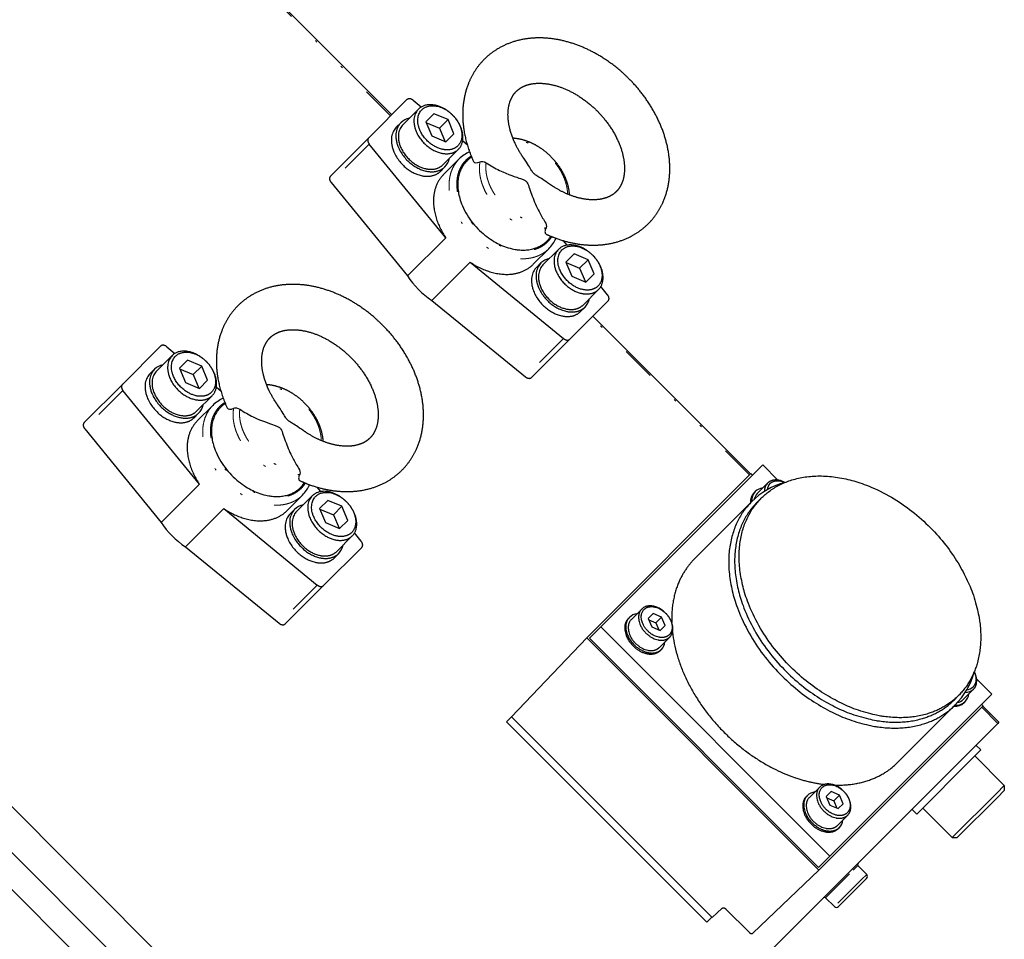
# Model space of a CAD drawing. Header units: millimetres. Extents: x 0 to 2382, y 0 to 1682.
# Tile 13 of 20: x 1684 to 1771, y 1391 to 1473. Entities that reach past the tile are written whole.
import ezdxf

# ---------------------------------------------------------------- set-up
doc = ezdxf.new("R2010")
doc.units = ezdxf.units.MM
doc.linetypes.add('DASHEDBIDOT', pattern=[12.4, 3, -3, 0.2, -3, 0.2, -3])
doc.layers.add('Layer0000', color=7, linetype='Continuous', lineweight=25)

msp = doc.modelspace()

# ---------------------------------------------------------------- linework, layer by layer
at = {"layer": 'Layer0000', "color": 251, "linetype": 'DASHEDBIDOT', "lineweight": 18}
for p, q in [((1717.1945627, 1464.0334618), (1703.6258907, 1477.6021338)), ((1715.3119118, 1461.5437575), (1711.9369118, 1458.1687575)), ((1748.8807247, 1432.3472998), (1734.9584993, 1446.2695252)), ((1732.4687951, 1444.3868743), (1729.0937951, 1441.0118743)), ((1693.5619118, 1439.7937575), (1690.1869118, 1436.4187575)), ((1710.7187951, 1422.6368743), (1707.3437951, 1419.2618743)), ((1770.8010349, 1410.4269896), (1769.3868213, 1411.8412031)), ((1755.5993414, 1395.0168663), (1758.0420548, 1397.4595797)), ((1758.4611582, 1397.878683), (1758.0420548, 1397.4595797)), ((1758.8151474, 1396.6671647), (1756.3957582, 1394.2477755)), ((1758.8151474, 1396.6671647), (1759.2302489, 1397.0822663))]:
    msp.add_line(p, q, dxfattribs=at)
at = {"layer": 'Layer0000', "color": 7, "linetype": 'Continuous', "lineweight": 25}
for p, q in [((1703.7294441, 1477.7056872), (1717.2981161, 1464.1370151)), ((1718.6332556, 1465.4721546), (1715.2558698, 1462.0947689)), ((1719.1842669, 1465.4161127), (1719.9031867, 1464.8291762)), ((1718.2715797, 1463.2564448), (1719.6465797, 1464.6314448)), ((1721.0163071, 1464.2334052), (1720.2946193, 1463.5117174)), ((1722.2610345, 1463.7103656), (1721.0163071, 1464.2334052)), ((1717.694803, 1463.0332215), (1718.094803, 1463.4332215)), ((1720.2946193, 1463.5117174), (1720.8176588, 1462.26699)), ((1720.3151384, 1463.4628861), (1721.5110345, 1462.9603656)), ((1721.5110345, 1462.9603656), (1722.2610345, 1463.7103656)), ((1722.784074, 1462.4656383), (1722.2610345, 1463.7103656)), ((1721.5110345, 1462.9603656), (1722.013555, 1461.7644695)), ((1722.0623862, 1461.7439504), (1722.784074, 1462.4656383)), ((1715.2558698, 1462.0947689), (1711.8808698, 1458.7197689)), ((1722.0543236, 1453.2851912), (1715.3119118, 1461.5437575)), ((1720.8176588, 1462.26699), (1722.0623862, 1461.7439504)), ((1723.5554914, 1461.8473824), (1723.9484131, 1461.5265955)), ((1721.8071136, 1459.7209109), (1723.1821136, 1461.0959109)), ((1721.866733, 1458.8612914), (1723.241733, 1460.2362914)), ((1724.2923142, 1460.3715144), (1724.3435912, 1460.4059974)), ((1721.5838903, 1459.1441342), (1721.9838903, 1459.5441342)), ((1711.9369118, 1458.1687575), (1718.6793236, 1449.9101912)), ((1722.0543236, 1453.2851912), (1718.6793236, 1449.9101912)), ((1731.2965519, 1453.3672767), (1731.3310351, 1453.418554)), ((1732.77242, 1452.6304539), (1732.4516309, 1453.0233782)), ((1729.786329, 1450.9416955), (1731.161329, 1452.3166955)), ((1730.6459484, 1450.8820761), (1732.0209484, 1452.2570761)), ((1720.8352287, 1447.7542861), (1724.2102287, 1451.1292861)), ((1724.2102287, 1451.1292861), (1732.4687951, 1444.3868743)), ((1730.0691717, 1450.6588528), (1730.4691717, 1451.0588528)), ((1733.3906758, 1451.8590365), (1732.6689879, 1451.1373487)), ((1732.6689879, 1451.1373487), (1733.1920275, 1449.8926213)), ((1732.689507, 1451.0885174), (1733.8854032, 1450.585997)), ((1734.6354032, 1451.335997), (1733.3906758, 1451.8590365)), ((1733.8854032, 1450.585997), (1734.6354032, 1451.335997)), ((1735.1584427, 1450.0912696), (1734.6354032, 1451.335997)), ((1733.8854032, 1450.585997), (1734.3879236, 1449.3901008)), ((1733.1920275, 1449.8926213), (1734.4367549, 1449.3695817)), ((1734.4367549, 1449.3695817), (1735.1584427, 1450.0912696)), ((1734.1814823, 1447.3465422), (1735.5564823, 1448.7215422)), ((1736.3411502, 1448.2592294), (1735.7542137, 1448.9781492)), ((1720.8352287, 1447.7542861), (1729.0937951, 1441.0118743)), ((1733.0198064, 1444.3308323), (1736.3971922, 1447.7082181)), ((1733.958259, 1446.7697655), (1734.358259, 1447.1697655)), ((1735.0620527, 1446.3730786), (1748.9842781, 1432.4508532)), ((1733.0198064, 1444.3308323), (1729.6448064, 1440.9558323)), ((1696.8832556, 1443.7221546), (1693.5058698, 1440.3447689)), ((1697.4342669, 1443.6661127), (1698.1531867, 1443.0791762)), ((1696.5215797, 1441.5064448), (1697.8965797, 1442.8814448)), ((1699.2663071, 1442.4834052), (1698.5446193, 1441.7617174)), ((1700.5110345, 1441.9603656), (1699.2663071, 1442.4834052)), ((1695.944803, 1441.2832215), (1696.344803, 1441.6832215)), ((1698.5446193, 1441.7617174), (1699.0676588, 1440.51699)), ((1698.5651384, 1441.7128861), (1699.7610345, 1441.2103656)), ((1699.7610345, 1441.2103656), (1700.5110345, 1441.9603656)), ((1701.034074, 1440.7156383), (1700.5110345, 1441.9603656)), ((1699.7610345, 1441.2103656), (1700.263555, 1440.0144695)), ((1700.3123862, 1439.9939504), (1701.034074, 1440.7156383)), ((1693.5058698, 1440.3447689), (1690.1308698, 1436.9697689)), ((1700.3043236, 1431.5351912), (1693.5619118, 1439.7937575)), ((1699.0676588, 1440.51699), (1700.3123862, 1439.9939504)), ((1701.8054914, 1440.0973824), (1702.1984131, 1439.7765955)), ((1700.0571136, 1437.9709109), (1701.4321136, 1439.3459109)), ((1700.116733, 1437.1112914), (1701.491733, 1438.4862914)), ((1702.5423142, 1438.6215144), (1702.5935912, 1438.6559974)), ((1699.8338903, 1437.3941342), (1700.2338903, 1437.7941342)), ((1690.1869118, 1436.4187575), (1696.9293236, 1428.1601912)), ((1750.047146, 1433.2308784), (1735.747146, 1418.9308784)), ((1751.3824239, 1431.8956006), (1750.047146, 1433.2308784)), ((1749.0057247, 1432.4722998), (1734.5057247, 1417.9722998)), ((1749.0057247, 1432.4722998), (1749.147146, 1432.3308784)), ((1700.3043236, 1431.5351912), (1696.9293236, 1428.1601912)), ((1709.5465519, 1431.6172767), (1709.5810351, 1431.668554)), ((1711.02242, 1430.8804539), (1710.7016309, 1431.2733782)), ((1749.564862, 1430.7156624), (1750.477362, 1431.6281624)), ((1656.4166749, 1430.392918), (1723.5918191, 1363.2177737)), ((1708.036329, 1429.1916955), (1709.411329, 1430.5666955)), ((1708.8959484, 1429.1320761), (1710.2709484, 1430.5070761)), ((1749.2930853, 1430.7974391), (1749.3880853, 1430.8924391)), ((1749.5266317, 1429.9073928), (1749.9236317, 1430.3043928)), ((1699.0852287, 1426.0042861), (1702.4602287, 1429.3792861)), ((1702.4602287, 1429.3792861), (1710.7187951, 1422.6368743)), ((1708.3191717, 1428.9088528), (1708.7191717, 1429.3088528)), ((1711.6406758, 1430.1090365), (1710.9189879, 1429.3873487)), ((1710.9189879, 1429.3873487), (1711.4420275, 1428.1426213)), ((1710.939507, 1429.3385174), (1712.1354032, 1428.835997)), ((1712.8854032, 1429.585997), (1711.6406758, 1430.1090365)), ((1712.1354032, 1428.835997), (1712.8854032, 1429.585997)), ((1713.4084427, 1428.3412696), (1712.8854032, 1429.585997)), ((1744.0285169, 1424.9495076), (1749.0655169, 1429.9865076)), ((1712.1354032, 1428.835997), (1712.6379236, 1427.6401008)), ((1654.3900227, 1428.3662658), (1721.5651669, 1361.1911215)), ((1711.4420275, 1428.1426213), (1712.6867549, 1427.6195817)), ((1712.6867549, 1427.6195817), (1713.4084427, 1428.3412696)), ((1652.7650227, 1426.7412658), (1719.9401669, 1359.5661215)), ((1712.4314823, 1425.5965422), (1713.8064823, 1426.9715422)), ((1714.5911502, 1426.5092294), (1714.0042137, 1427.2281492)), ((1699.0852287, 1426.0042861), (1707.3437951, 1419.2618743)), ((1711.2698064, 1422.5808323), (1714.6471922, 1425.9582181)), ((1712.208259, 1425.0197655), (1712.608259, 1425.4197655)), ((1711.2698064, 1422.5808323), (1707.8948064, 1419.2058323)), ((1738.1805853, 1419.6849391), (1738.2755853, 1419.7799391)), ((1738.452362, 1419.6031624), (1739.364862, 1420.5156624)), ((1740.3759752, 1420.112562), (1739.9429625, 1419.6795493)), ((1741.1228116, 1419.7987383), (1740.3759752, 1420.112562)), ((1740.6228116, 1419.2987383), (1741.1228116, 1419.7987383)), ((1741.4366353, 1419.0519018), (1741.1228116, 1419.7987383)), ((1735.747146, 1418.9308784), (1734.747146, 1417.9308784)), ((1755.9704, 1398.7076245), (1735.747146, 1418.9308784)), ((1739.9429625, 1419.6795493), (1740.2567862, 1418.9327129)), ((1739.9915112, 1419.5640133), (1740.6228116, 1419.2987383)), ((1740.2567862, 1418.9327129), (1741.0036226, 1418.6188891)), ((1740.6228116, 1419.2987383), (1740.8880866, 1418.6674378)), ((1741.0036226, 1418.6188891), (1741.4366353, 1419.0519018)), ((1740.9272358, 1417.1282887), (1741.8397358, 1418.0407887)), ((1734.5057247, 1417.9722998), (1727.8725459, 1410.9972312)), ((1755.0118213, 1397.4662031), (1734.5057247, 1417.9722998)), ((1734.747146, 1417.9308784), (1754.9704, 1397.7076245)), ((1741.0090125, 1416.856512), (1741.1040125, 1416.951512)), ((1770.2704, 1413.0076245), (1768.9351221, 1414.3429024)), ((1755.9704, 1398.7076245), (1770.2704, 1413.0076245)), ((1766.9469143, 1412.4871101), (1767.3439143, 1412.8841101)), ((1767.755184, 1412.5253405), (1768.667684, 1413.4378405)), ((1769.5118213, 1411.9662031), (1755.0118213, 1397.4662031)), ((1761.9890291, 1406.9889953), (1767.0260291, 1412.0259953)), ((1767.8369607, 1412.2535638), (1767.9319607, 1412.3485638)), ((1769.3704, 1412.1076245), (1769.5118213, 1411.9662031)), ((1769.4903747, 1411.9447565), (1770.9045883, 1410.530543)), ((1727.8695389, 1411.0002382), (1727.4236625, 1410.5543619)), ((1727.4236625, 1410.5543619), (1745.1101709, 1392.8678536)), ((1727.8725459, 1410.9972312), (1745.5926194, 1393.2771577)), ((1770.8010349, 1410.4269896), (1741.8010349, 1381.4269896)), ((1770.9045883, 1410.530543), (1770.8010349, 1410.4269896)), ((1768.879462, 1408.5054167), (1769.3037261, 1408.0811526)), ((1769.3037261, 1408.0811526), (1768.475299, 1407.2527255)), ((1768.475299, 1407.2527255), (1763.6468718, 1402.4242984)), ((1768.773396, 1407.5508225), (1771.3808523, 1404.9433663)), ((1754.1678102, 1403.8877142), (1755.0803102, 1404.8002142)), ((1756.0914234, 1404.3971138), (1755.6584107, 1403.9641011)), ((1756.8382598, 1404.08329), (1756.0914234, 1404.3971138)), ((1770.7077552, 1404.2702692), (1766.7846582, 1400.3471722)), ((1771.3808523, 1404.9433663), (1770.7077552, 1404.2702692)), ((1770.7724761, 1403.8930484), (1771.3808523, 1404.5014245)), ((1771.3808523, 1404.9433663), (1771.3808523, 1404.5014245)), ((1753.8960336, 1403.9694909), (1753.9910336, 1404.0644909)), ((1755.6584107, 1403.9641011), (1755.9722344, 1403.2172646)), ((1755.7069594, 1403.8485651), (1756.3382598, 1403.58329)), ((1755.9722344, 1403.2172646), (1756.7190709, 1402.9034409)), ((1756.3382598, 1403.58329), (1756.8382598, 1404.08329)), ((1756.3382598, 1403.58329), (1756.6035349, 1402.9519896)), ((1756.7190709, 1402.9034409), (1757.1520836, 1403.3364536)), ((1757.1520836, 1403.3364536), (1756.8382598, 1404.08329)), ((1767.2265999, 1400.3471722), (1770.7724761, 1403.8930484)), ((1763.2226078, 1402.8485624), (1763.6468718, 1402.4242984)), ((1764.1772019, 1402.9546285), (1766.7846582, 1400.3471722)), ((1756.642684, 1401.4128405), (1757.555184, 1402.3253405)), ((1756.7244607, 1401.1410638), (1756.8194607, 1401.2360638)), ((1766.7846582, 1400.3471722), (1767.2265999, 1400.3471722)), ((1754.9704, 1397.7076245), (1755.9704, 1398.7076245)), ((1749.1676893, 1391.908527), (1755.0118213, 1397.4662031)), ((1758.4611582, 1397.878683), (1759.2302489, 1397.0822663)), ((1756.7461995, 1394.2508338), (1758.8638579, 1396.3684922)), ((1758.8638579, 1396.3684922), (1759.2271907, 1396.731825)), ((1755.5993414, 1395.0168663), (1756.3957582, 1394.2477755)), ((1745.5926194, 1393.2771577), (1746.4761431, 1394.1173746)), ((1746.7735675, 1394.0612994), (1748.8702649, 1391.9646021)), ((1745.1101709, 1392.8678536), (1745.5560472, 1393.3137299))]:
    msp.add_line(p, q, dxfattribs=at)
for centre, radius, start, end in [((1719.1341573, 1462.3734346), 1.4843873, 101.256534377, 134.442312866), ((1725.4475052, 1458.0219145), 3.1255234, 114.26604887, 134.888462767), ((1720.9231658, 1460.5839838), 1.4854036, 315.569368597, 348.73178416), ((1725.697984, 1458.2787737), 2.521006, 123.888807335, 134.979642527), ((1729.2037603, 1454.7729884), 2.5210716, 315.02050213, 326.111048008), ((1728.9469519, 1454.5224678), 3.1255235, 315.111537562, 335.733971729), ((1731.508526, 1449.9990659), 1.4843873, 101.256534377, 134.442312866), ((1725.1910677, 1454.2660302), 7.8342929, 213.779374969, 236.220625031), ((1733.2975344, 1448.2096152), 1.4854036, 315.569368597, 348.73178416), ((1697.3841573, 1440.6234346), 1.4843873, 101.256534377, 134.442312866), ((1703.6975052, 1436.2719145), 3.1255234, 114.26604887, 134.888462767), ((1699.1731658, 1438.8339838), 1.4854036, 315.569368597, 348.73178416), ((1703.947984, 1436.5287737), 2.521006, 123.888807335, 134.979642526), ((1707.4537603, 1433.0229884), 2.5210716, 315.02050213, 326.111048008), ((1707.1969519, 1432.7724678), 3.1255235, 315.111537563, 335.733971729), ((1753.797899, 1425.1908643), 6.7374799, 105.343520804, 134.619591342), ((1750.1601155, 1430.0965632), 1.1088052, 95.752156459, 134.128676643), ((1751.2143608, 1430.9289515), 1.0159051, 136.507149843, 182.303973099), ((1751.3243445, 1430.9784658), 0.8834525, 136.022056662, 176.434243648), ((1750.150318, 1429.9902537), 1.1774532, 136.722303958, 184.517494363), ((1750.2453202, 1430.0852526), 1.1774556, 136.722335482, 184.517805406), ((1750.2437461, 1430.0512942), 0.9498782, 135.61914227, 169.957442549), ((1709.758526, 1428.2490659), 1.4843873, 101.256534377, 134.442312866), ((1703.4410677, 1432.5160302), 7.8342929, 213.779374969, 236.220625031), ((1711.5475344, 1426.4596152), 1.4854036, 315.569368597, 348.73178416), ((1739.0476155, 1418.9840632), 1.1088052, 95.752156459, 134.128676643), ((1740.3070102, 1417.724066), 1.1099785, 315.892397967, 354.226768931), ((1762.2275466, 1416.7600155), 6.7406514, 315.387449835, 344.649438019), ((1768.0175185, 1414.2858874), 0.8845441, 273.591779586, 313.951920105), ((1767.9677748, 1414.1766975), 1.0177341, 267.739510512, 313.449366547), ((1767.1349584, 1413.1211178), 1.1099785, 315.892397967, 354.226768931), ((1767.0289003, 1413.1132839), 1.1798645, 265.534379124, 313.225822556), ((1767.1238991, 1413.2082861), 1.1798669, 265.534069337, 313.225789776), ((1767.090471, 1413.204895), 0.9505986, 280.055971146, 314.367444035), ((1754.7630637, 1403.268615), 1.1088052, 95.752156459, 134.128676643), ((1756.0224584, 1402.0086178), 1.1099785, 315.892397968, 354.226768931), ((1758.5690592, 1397.9828818), 0.15, 135.002621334, 224), ((1759.050414, 1396.9086017), 0.25, 314.999999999, 43.999997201), ((1755.4951427, 1394.9089653), 0.15, 45.999999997, 134.999062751), ((1756.5694228, 1394.4276105), 0.25, 226.000006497, 315.001659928)]:
    msp.add_arc(centre, radius, start, end, dxfattribs=at)
at = {"layer": 'Layer0000', "color": 251, "linetype": 'DASHEDBIDOT', "lineweight": 18}
for centre in [(1725.6684897, 1458.3074038), (1703.9184897, 1436.5574038)]:
    msp.add_arc(centre, 2.5799061, 121.879723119, 134.96653636, dxfattribs=at)
at = {"layer": 'Layer0000', "color": 7, "linetype": 'Continuous', "lineweight": 25}
for points, degree, knots in [([(1738.1824082, 1467.3736933), (1737.5225362, 1468.0255351), (1736.2123553, 1469.0076928), (1735.0737673, 1469.6809073), (1733.9131273, 1470.2197681), (1732.6752817, 1470.6264493), (1731.5330693, 1470.8510356), (1730.4277727, 1470.9402394), (1729.3026453, 1470.877026), (1728.0063866, 1470.6141777), (1726.8462233, 1470.0923131), (1726.0029301, 1469.5373093), (1725.1557921, 1468.7565339), (1724.4911091, 1467.8157118), (1724.0426102, 1466.9027577), (1723.6254252, 1465.5597202), (1723.5370503, 1464.0710579), (1723.6474358, 1462.6800008), (1724.0934082, 1460.9362346), (1724.5097101, 1460.0239179)], 2, [0, 0, 0, 0.02947083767, 0.05245352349, 0.07247497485, 0.09480963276, 0.11665785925, 0.13534104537, 0.15615747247, 0.17644034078, 0.2052981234, 0.22465439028, 0.24388403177, 0.26880188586, 0.28793237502, 0.30746587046, 0.34071425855, 0.36179621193, 0.39040754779, 0.42360706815, 0.42360706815, 0.42360706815]), ([(1728.2821136, 1466.1959109), (1728.5239271, 1466.4397631), (1729.0924147, 1466.7275477), (1729.678816, 1466.8863912), (1730.4325691, 1466.9396122), (1731.3383444, 1466.83307), (1732.3224715, 1466.5465374), (1733.2227546, 1466.1312506), (1734.1158284, 1465.5963816), (1734.9974792, 1464.8972341), (1735.3710547, 1464.5282951)], 2, [0, 0, 0, 0.1446551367, 0.243708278, 0.3479002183, 0.4618675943, 0.5768812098, 0.6925606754, 0.7830986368, 0.8999027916, 1, 1, 1]), ([(1730.9494759, 1453.5844344), (1731.5265376, 1453.3212036), (1732.7277803, 1452.9265377), (1733.8699927, 1452.7019513), (1734.9752893, 1452.6127476), (1736.1004167, 1452.6759609), (1737.3966753, 1452.9388092), (1738.5568387, 1453.4606738), (1739.4001319, 1454.0156777), (1740.2472699, 1454.7964531), (1740.9119529, 1455.7372752), (1741.3604518, 1456.6502292), (1741.7776368, 1457.9932668), (1741.8660117, 1459.481929), (1741.7556262, 1460.8729862), (1741.3873808, 1462.3145674), (1740.8914082, 1463.5822926), (1740.2389965, 1464.804293), (1739.433834, 1465.9859403), (1738.5830058, 1466.9778607), (1738.1824082, 1467.3736933)], 2, [0.57378219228, 0.57378219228, 0.57378219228, 0.59480963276, 0.61665785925, 0.63534104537, 0.65615747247, 0.67644034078, 0.7052981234, 0.72465439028, 0.74388403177, 0.76880188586, 0.78793237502, 0.80746587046, 0.84071425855, 0.86179621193, 0.89040754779, 0.9129508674, 0.93602185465, 0.95831749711, 0.98207831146, 1, 1, 1]), ([(1728.9500536, 1460.2984021), (1728.7952259, 1460.5173758), (1728.3328182, 1461.2614339), (1727.8787717, 1462.2998721), (1727.6493084, 1463.1615512), (1727.5412837, 1463.9639741), (1727.5896023, 1464.8743311), (1727.8305828, 1465.5849969), (1728.1183478, 1466.0325397), (1728.2821136, 1466.1959109)], 2, [0.57736716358, 0.57736716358, 0.57736716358, 0.60341810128, 0.66366163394, 0.7216155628, 0.7649341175, 0.82161033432, 0.89384644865, 0.95175482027, 1, 1, 1]), ([(1735.3710547, 1464.5282951), (1735.7093205, 1464.1939893), (1736.4194655, 1463.3385743), (1737.0702447, 1462.2915521), (1737.5242903, 1461.2531148), (1737.7537535, 1460.3914357), (1737.8617783, 1459.5890129), (1737.8134597, 1458.6786559), (1737.5724792, 1457.96799), (1737.2847142, 1457.5204472), (1737.1209484, 1457.3570761)], 2, [0, 0, 0, 0.0897659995, 0.2112152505, 0.3310371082, 0.44630504, 0.5324638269, 0.6451904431, 0.7888650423, 0.9040423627, 1, 1, 1]), ([(1732.9913848, 1457.0619163), (1732.9718812, 1457.4177581), (1732.785918, 1458.2113993), (1732.5024525, 1458.8557695), (1732.2073583, 1459.3921208), (1731.8435759, 1459.8921415), (1731.4446573, 1460.3577461), (1730.940502, 1460.8226249), (1730.3539876, 1461.262022), (1729.7808073, 1461.5774148), (1729.1364374, 1461.8608802), (1728.3427979, 1462.0468432), (1727.9869575, 1462.0663471)], 2, [0.09866948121, 0.09866948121, 0.09866948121, 0.18054733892, 0.27743390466, 0.32775461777, 0.40303889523, 0.45197128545, 0.52528745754, 0.58838567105, 0.67224538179, 0.72256604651, 0.81945256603, 0.90133009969, 0.90133009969, 0.90133009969]), ([(1725.6275107, 1459.8979546), (1726.0038415, 1459.644485), (1726.405898, 1459.4215295), (1727.5864933, 1458.8567767), (1728.2826151, 1458.6338038), (1728.7759447, 1458.4615664), (1728.9922977, 1458.3820483), (1729.121395, 1458.3048835), (1729.2117746, 1458.2099035), (1729.2359139, 1458.1767296), (1729.3290831, 1458.0225613), (1729.3854086, 1457.857217), (1729.5395095, 1457.4078051), (1729.6186851, 1457.1771121), (1729.8784901, 1456.4823875), (1730.206741, 1455.7163448), (1730.6318363, 1454.9862857), (1730.8229921, 1454.7024731)], 3, [0, 0, 0, 0, 0.2711207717, 0.2711207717, 0.7851986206, 0.7851986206, 0.9301925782, 1.1072131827, 1.1072131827, 1.1907927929, 1.1907927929, 1.4704924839, 1.4704924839, 1.7212050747, 1.7212050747, 2.2188795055, 2.5613123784, 2.5613123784, 2.5613123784, 2.5613123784]), ([(1731.2227417, 1458.025577), (1730.7760088, 1458.3417751), (1730.4237425, 1458.5478563), (1730.1337867, 1458.7262739), (1729.9830244, 1458.8210926), (1729.8119156, 1458.9640104), (1729.7044378, 1459.1240302), (1729.567791, 1459.3433174), (1729.4844173, 1459.4840596), (1729.2669822, 1459.8315074), (1729.1256045, 1460.0505816), (1728.9506483, 1460.2975907)], 3, [0.4693306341, 0.4693306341, 0.4693306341, 0.4693306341, 0.9118882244, 0.9118882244, 1.0413431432, 1.2217756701, 1.4275318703, 1.4275318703, 1.6386518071, 1.6386518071, 1.8422346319, 1.8422346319, 1.8422346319, 1.8422346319]), ([(1737.1209484, 1457.3570761), (1736.9645606, 1457.2002164), (1736.5317361, 1456.9165467), (1736.0157821, 1456.7366999), (1735.4107265, 1456.6239578), (1734.5418019, 1456.6425202), (1733.5794688, 1456.8402497), (1732.8276031, 1457.1229272), (1732.1803444, 1457.4217141), (1731.5031333, 1457.8272919), (1731.2235345, 1458.0249431)], 2, [0, 0, 0, 0.04623424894, 0.10351874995, 0.14187881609, 0.19988967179, 0.25817763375, 0.31555239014, 0.34435491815, 0.38937346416, 0.42261163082, 0.42261163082, 0.42261163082]), ([(1730.9183076, 1454.1635425), (1730.8561491, 1454.0405151), (1730.7815349, 1453.7794278), (1730.8664952, 1453.6222789), (1730.9489487, 1453.584678)], 3, [0, 0, 0, 0, 0.12870227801, 0.29866020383, 0.29866020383, 0.29866020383, 0.29866020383]), ([(1716.4324082, 1445.6236933), (1715.7725362, 1446.2755351), (1714.4623553, 1447.2576928), (1713.3237673, 1447.9309073), (1712.1631273, 1448.4697681), (1710.9252817, 1448.8764493), (1709.7830693, 1449.1010356), (1708.6777727, 1449.1902394), (1707.5526453, 1449.127026), (1706.2563866, 1448.8641777), (1705.0962233, 1448.3423131), (1704.2529301, 1447.7873093), (1703.4057921, 1447.0065339), (1702.7411091, 1446.0657118), (1702.2926102, 1445.1527577), (1701.8754252, 1443.8097202), (1701.7870503, 1442.3210579), (1701.8974358, 1440.9300008), (1702.3434082, 1439.1862346), (1702.7597101, 1438.2739179)], 2, [0, 0, 0, 0.02947083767, 0.05245352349, 0.07247497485, 0.09480963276, 0.11665785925, 0.13534104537, 0.15615747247, 0.17644034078, 0.2052981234, 0.22465439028, 0.24388403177, 0.26880188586, 0.28793237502, 0.30746587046, 0.34071425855, 0.36179621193, 0.39040754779, 0.42360706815, 0.42360706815, 0.42360706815]), ([(1706.5321136, 1444.4459109), (1706.7739271, 1444.6897631), (1707.3424147, 1444.9775477), (1707.928816, 1445.1363912), (1708.6825691, 1445.1896122), (1709.5883444, 1445.08307), (1710.5724715, 1444.7965374), (1711.4727546, 1444.3812506), (1712.3658284, 1443.8463816), (1713.2474792, 1443.1472341), (1713.6210547, 1442.7782951)], 2, [0, 0, 0, 0.1446551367, 0.243708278, 0.3479002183, 0.4618675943, 0.5768812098, 0.6925606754, 0.7830986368, 0.8999027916, 1, 1, 1]), ([(1709.1994759, 1431.8344344), (1709.7765376, 1431.5712036), (1710.9777803, 1431.1765377), (1712.1199927, 1430.9519513), (1713.2252893, 1430.8627476), (1714.3504167, 1430.9259609), (1715.6466753, 1431.1888092), (1716.8068387, 1431.7106738), (1717.6501319, 1432.2656777), (1718.4972699, 1433.0464531), (1719.1619529, 1433.9872752), (1719.6104518, 1434.9002292), (1720.0276368, 1436.2432668), (1720.1160117, 1437.731929), (1720.0056262, 1439.1229862), (1719.6373808, 1440.5645674), (1719.1414082, 1441.8322926), (1718.4889965, 1443.054293), (1717.683834, 1444.2359403), (1716.8330058, 1445.2278607), (1716.4324082, 1445.6236933)], 2, [0.57378219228, 0.57378219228, 0.57378219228, 0.59480963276, 0.61665785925, 0.63534104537, 0.65615747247, 0.67644034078, 0.7052981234, 0.72465439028, 0.74388403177, 0.76880188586, 0.78793237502, 0.80746587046, 0.84071425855, 0.86179621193, 0.89040754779, 0.9129508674, 0.93602185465, 0.95831749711, 0.98207831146, 1, 1, 1]), ([(1707.2000536, 1438.5484021), (1707.0452259, 1438.7673758), (1706.5828182, 1439.5114339), (1706.1287717, 1440.5498721), (1705.8993084, 1441.4115512), (1705.7912837, 1442.2139741), (1705.8396023, 1443.1243311), (1706.0805828, 1443.8349969), (1706.3683478, 1444.2825397), (1706.5321136, 1444.4459109)], 2, [0.57736716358, 0.57736716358, 0.57736716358, 0.60341810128, 0.66366163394, 0.7216155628, 0.7649341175, 0.82161033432, 0.89384644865, 0.95175482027, 1, 1, 1]), ([(1713.6210547, 1442.7782951), (1713.9593205, 1442.4439893), (1714.6694655, 1441.5885743), (1715.3202447, 1440.5415521), (1715.7742903, 1439.5031148), (1716.0037535, 1438.6414357), (1716.1117783, 1437.8390129), (1716.0634597, 1436.9286559), (1715.8224792, 1436.21799), (1715.5347142, 1435.7704472), (1715.3709484, 1435.6070761)], 2, [0, 0, 0, 0.0897659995, 0.2112152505, 0.3310371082, 0.44630504, 0.5324638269, 0.6451904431, 0.7888650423, 0.9040423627, 1, 1, 1]), ([(1711.2413848, 1435.3119163), (1711.2218812, 1435.6677581), (1711.035918, 1436.4613993), (1710.7524525, 1437.1057695), (1710.4573583, 1437.6421208), (1710.0935759, 1438.1421415), (1709.6946573, 1438.6077461), (1709.190502, 1439.0726249), (1708.6039876, 1439.512022), (1708.0308073, 1439.8274148), (1707.3864374, 1440.1108802), (1706.5927979, 1440.2968432), (1706.2369575, 1440.3163471)], 2, [0.09866948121, 0.09866948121, 0.09866948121, 0.18054733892, 0.27743390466, 0.32775461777, 0.40303889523, 0.45197128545, 0.52528745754, 0.58838567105, 0.6722453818, 0.72256604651, 0.81945256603, 0.90133009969, 0.90133009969, 0.90133009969]), ([(1703.8775107, 1438.1479546), (1704.2538415, 1437.894485), (1704.655898, 1437.6715295), (1705.8364933, 1437.1067767), (1706.5326151, 1436.8838038), (1707.0259447, 1436.7115664), (1707.2422977, 1436.6320483), (1707.371395, 1436.5548835), (1707.4617746, 1436.4599035), (1707.4859139, 1436.4267296), (1707.5790831, 1436.2725613), (1707.6354086, 1436.107217), (1707.7895095, 1435.6578051), (1707.8686851, 1435.4271121), (1708.1284901, 1434.7323875), (1708.456741, 1433.9663448), (1708.8818363, 1433.2362857), (1709.0729921, 1432.9524731)], 3, [0, 0, 0, 0, 0.2711207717, 0.2711207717, 0.7851986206, 0.7851986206, 0.9301925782, 1.1072131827, 1.1072131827, 1.1907927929, 1.1907927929, 1.4704924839, 1.4704924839, 1.7212050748, 1.7212050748, 2.2188795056, 2.5613123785, 2.5613123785, 2.5613123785, 2.5613123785]), ([(1709.4727417, 1436.275577), (1709.0260088, 1436.5917751), (1708.6737425, 1436.7978563), (1708.3837867, 1436.9762739), (1708.2330244, 1437.0710926), (1708.0619156, 1437.2140104), (1707.9544378, 1437.3740302), (1707.817791, 1437.5933174), (1707.7344173, 1437.7340596), (1707.5169822, 1438.0815074), (1707.3756045, 1438.3005816), (1707.2006483, 1438.5475907)], 3, [0.4693306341, 0.4693306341, 0.4693306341, 0.4693306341, 0.9118882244, 0.9118882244, 1.0413431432, 1.2217756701, 1.4275318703, 1.4275318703, 1.6386518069, 1.6386518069, 1.8422346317, 1.8422346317, 1.8422346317, 1.8422346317]), ([(1715.3709484, 1435.6070761), (1715.2145606, 1435.4502164), (1714.7817361, 1435.1665467), (1714.2657821, 1434.9866999), (1713.6607265, 1434.8739578), (1712.7918019, 1434.8925202), (1711.8294688, 1435.0902497), (1711.0776031, 1435.3729272), (1710.4303444, 1435.6717141), (1709.7531333, 1436.0772919), (1709.4735345, 1436.2749431)], 2, [0, 0, 0, 0.04623424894, 0.10351874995, 0.14187881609, 0.19988967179, 0.25817763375, 0.31555239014, 0.34435491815, 0.38937346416, 0.42261163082, 0.42261163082, 0.42261163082]), ([(1709.1683076, 1432.4135425), (1709.1061491, 1432.2905151), (1709.0315349, 1432.0294278), (1709.1164952, 1431.8722789), (1709.1989487, 1431.834678)], 3, [0, 0, 0, 0, 0.12870227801, 0.29866020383, 0.29866020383, 0.29866020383, 0.29866020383])]:
    msp.add_open_spline(points, degree=degree, knots=knots, dxfattribs=at)
for points, weights in [([(1719.1842669, 1465.4161127), (1718.8500627, 1465.6889618), (1718.6332556, 1465.4721546)], [1, 0.755478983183, 1]), ([(1722.6643467, 1464.1136778), (1720.8965797, 1465.8814448), (1719.6465797, 1464.6314448)], [0.803847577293, 0.633974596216, 1]), ([(1719.9483564, 1464.5796681), (1721.0733564, 1465.7046681), (1722.6643467, 1464.1136778)], [1, 0.633974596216, 0.803847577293]), ([(1715.2558698, 1462.0947689), (1715.0390627, 1461.8779618), (1715.3119118, 1461.5437575)], [1, 0.755478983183, 1]), ([(1721.866733, 1458.8612914), (1719.7489813, 1456.7435397), (1722.0543236, 1453.2851912)], [1, 0.797566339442, 1]), ([(1711.8808698, 1458.7197689), (1711.6640627, 1458.5029618), (1711.9369118, 1458.1687575)], [1, 0.755478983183, 1]), ([(1735.0387153, 1451.7393091), (1733.2709484, 1453.5070761), (1732.0209484, 1452.2570761)], [0.803847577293, 0.633974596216, 1]), ([(1732.3227251, 1452.2052994), (1733.4477251, 1453.3302994), (1735.0387153, 1451.7393091)], [1, 0.633974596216, 0.803847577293]), ([(1724.2102287, 1451.1292861), (1727.6685772, 1448.8239438), (1729.786329, 1450.9416955)], [1, 0.797566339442, 1]), ([(1736.3971922, 1447.7082181), (1736.6139993, 1447.9250252), (1736.3411502, 1448.2592294)], [1, 0.755478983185, 1]), ([(1732.4687951, 1444.3868743), (1732.8029993, 1444.1140252), (1733.0198064, 1444.3308323)], [1, 0.755478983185, 1]), ([(1697.4342669, 1443.6661127), (1697.1000627, 1443.9389618), (1696.8832556, 1443.7221546)], [1, 0.755478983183, 1]), ([(1700.9143467, 1442.3636778), (1699.1465797, 1444.1314448), (1697.8965797, 1442.8814448)], [0.803847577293, 0.633974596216, 1]), ([(1698.1983564, 1442.8296681), (1699.3233564, 1443.9546681), (1700.9143467, 1442.3636778)], [1, 0.633974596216, 0.803847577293]), ([(1729.0937951, 1441.0118743), (1729.4279993, 1440.7390252), (1729.6448064, 1440.9558323)], [1, 0.755478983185, 1]), ([(1693.5058698, 1440.3447689), (1693.2890627, 1440.1279618), (1693.5619118, 1439.7937575)], [1, 0.755478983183, 1]), ([(1690.1308698, 1436.9697689), (1689.9140627, 1436.7529618), (1690.1869118, 1436.4187575)], [1, 0.755478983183, 1]), ([(1700.116733, 1437.1112914), (1697.9989813, 1434.9935397), (1700.3043236, 1431.5351912)], [1, 0.797566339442, 1]), ([(1752.0182738, 1431.6894968), (1751.0487111, 1432.1995115), (1750.477362, 1431.6281624)], [0.752261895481, 0.726220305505, 1]), ([(1750.6886057, 1431.5919187), (1751.1722965, 1432.0756095), (1752.001125, 1431.6841965)], [1, 0.738217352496, 0.750555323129]), ([(1713.2887153, 1429.9893091), (1711.5209484, 1431.7570761), (1710.2709484, 1430.5070761)], [0.803847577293, 0.633974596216, 1]), ([(1710.5727251, 1430.4552994), (1711.6977251, 1431.5802994), (1713.2887153, 1429.9893091)], [1, 0.633974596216, 0.803847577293]), ([(1702.4602287, 1429.3792861), (1705.9185772, 1427.0739438), (1708.036329, 1429.1916955)], [1, 0.797566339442, 1]), ([(1714.6471922, 1425.9582181), (1714.8639993, 1426.1750252), (1714.5911502, 1426.5092294)], [1, 0.755478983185, 1]), ([(1744.0285169, 1424.9495076), (1741.9053935, 1422.8263842), (1742.0151503, 1419.3242972)], [1, 0.83819686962, 0.781114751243]), ([(1710.7187951, 1422.6368743), (1711.0529993, 1422.3640252), (1711.2698064, 1422.5808323)], [1, 0.755478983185, 1]), ([(1741.4772989, 1420.1532256), (1740.239862, 1421.3906624), (1739.364862, 1420.5156624)], [0.803847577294, 0.633974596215, 1]), ([(1739.5761057, 1420.4794187), (1740.3636057, 1421.2669187), (1741.4772989, 1420.1532256)], [1, 0.633974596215, 0.803847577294]), ([(1707.3437951, 1419.2618743), (1707.6779993, 1418.9890252), (1707.8948064, 1419.2058323)], [1, 0.755478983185, 1]), ([(1756.3638187, 1404.9756288), (1759.8659057, 1404.8658719), (1761.9890291, 1406.9889953)], [0.833842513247, 0.75, 0.75]), ([(1757.1927471, 1404.4377773), (1755.9553102, 1405.6752142), (1755.0803102, 1404.8002142)], [0.803847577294, 0.633974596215, 1]), ([(1755.2915539, 1404.7639705), (1756.0790539, 1405.5514705), (1757.1927471, 1404.4377773)], [1, 0.633974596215, 0.803847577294]), ([(1746.4761431, 1394.1173746), (1746.5998496, 1394.2350174), (1746.7735675, 1394.0612994)], [1, 0.713250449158, 1]), ([(1748.8702649, 1391.9646021), (1749.0439828, 1391.7908841), (1749.1676893, 1391.908527)], [1, 0.713250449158, 1])]:
    msp.add_rational_spline(points, weights, degree=2, dxfattribs=at)
for points, weights, knots in [([(1719.6465797, 1464.6314448), (1717.4815162, 1462.4663813), (1721.2156984, 1460.8972626), (1722.4604258, 1460.374223), (1723.1821136, 1461.0959109)], [1, 0.5, 1, 0.75, 0.75], [0, 0, 0, 0.33333333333, 0.33333333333, 0.5, 0.5, 0.5]), ([(1723.1303369, 1461.3976876), (1722.4808179, 1460.7481685), (1721.3605632, 1461.2189041), (1717.9997992, 1462.6311109), (1719.9483564, 1464.5796681)], [0.75, 0.75, 1, 0.5, 1], [0.5, 0.5, 0.5, 0.66666666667, 0.66666666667, 1, 1, 1]), ([(1722.6643467, 1464.1136778), (1723.0906512, 1463.6873733), (1723.3091204, 1463.1674613), (1723.779856, 1462.0472066), (1723.1303369, 1461.3976876)], [0.803847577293, 0.866025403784, 1, 0.75, 0.75], [0.24401693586, 0.24401693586, 0.24401693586, 0.33333333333, 0.33333333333, 0.5, 0.5, 0.5]), ([(1723.1821136, 1461.0959109), (1723.9038014, 1461.8175987), (1723.3807619, 1463.0623261), (1723.1380184, 1463.6400061), (1722.6643467, 1464.1136778)], [0.75, 0.75, 1, 0.866025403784, 0.803847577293], [0.5, 0.5, 0.5, 0.66666666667, 0.66666666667, 0.75598306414, 0.75598306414, 0.75598306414]), ([(1718.094803, 1463.4332215), (1715.7132331, 1461.0516516), (1719.8208335, 1459.3256211), (1721.1900337, 1458.7502775), (1721.9838903, 1459.5441342)], [1, 0.5, 1, 0.75, 0.75], [0, 0, 0, 0.33333333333, 0.33333333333, 0.5, 0.5, 0.5]), ([(1718.2715797, 1463.2564448), (1716.1065162, 1461.0913813), (1719.8406984, 1459.5222626), (1721.0854258, 1458.999223), (1721.8071136, 1459.7209109)], [1, 0.5, 1, 0.75, 0.75], [0, 0, 0, 0.33333333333, 0.33333333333, 0.5, 0.5, 0.5]), ([(1717.694803, 1463.0332215), (1715.3132331, 1460.6516516), (1719.4208335, 1458.9256211), (1720.7900337, 1458.3502775), (1721.5838903, 1459.1441342)], [1, 0.5, 1, 0.75, 0.75], [0, 0, 0, 0.33333333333, 0.33333333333, 0.5, 0.5, 0.5]), ([(1723.9159971, 1460.0620274), (1719.5858701, 1455.7319004), (1727.0542344, 1452.593663), (1729.5436892, 1451.5475839), (1730.9870649, 1452.9909596)], [1, 0.5, 1, 0.75, 0.75], [0, 0, 0, 0.33333333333, 0.33333333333, 0.5, 0.5, 0.5]), ([(1732.0209484, 1452.2570761), (1729.8558849, 1450.0920126), (1733.590067, 1448.5228939), (1734.8347944, 1447.9998543), (1735.5564823, 1448.7215422)], [1, 0.5, 1, 0.75, 0.75], [0, 0, 0, 0.33333333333, 0.33333333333, 0.5, 0.5, 0.5]), ([(1735.5047056, 1449.0233189), (1734.8551865, 1448.3737998), (1733.7349319, 1448.8445354), (1730.3741679, 1450.2567422), (1732.3227251, 1452.2052994)], [0.75, 0.75, 1, 0.5, 1], [0.5, 0.5, 0.5, 0.66666666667, 0.66666666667, 1, 1, 1]), ([(1730.4691717, 1451.0588528), (1728.0876018, 1448.6772829), (1732.1952022, 1446.9512524), (1733.5644024, 1446.3759089), (1734.358259, 1447.1697655)], [1, 0.5, 1, 0.75, 0.75], [0, 0, 0, 0.33333333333, 0.33333333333, 0.5, 0.5, 0.5]), ([(1735.0387153, 1451.7393091), (1735.4650199, 1451.3130046), (1735.683489, 1450.7930926), (1736.1542246, 1449.6728379), (1735.5047056, 1449.0233189)], [0.803847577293, 0.866025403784, 1, 0.75, 0.75], [0.24401693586, 0.24401693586, 0.24401693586, 0.33333333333, 0.33333333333, 0.5, 0.5, 0.5]), ([(1735.5564823, 1448.7215422), (1736.2781701, 1449.44323), (1735.7551306, 1450.6879574), (1735.5123871, 1451.2656374), (1735.0387153, 1451.7393091)], [0.75, 0.75, 1, 0.866025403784, 0.803847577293], [0.5, 0.5, 0.5, 0.66666666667, 0.66666666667, 0.75598306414, 0.75598306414, 0.75598306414]), ([(1730.0691717, 1450.6588528), (1727.6876018, 1448.2772829), (1731.7952022, 1446.5512524), (1733.1644024, 1445.9759089), (1733.958259, 1446.7697655)], [1, 0.5, 1, 0.75, 0.75], [0, 0, 0, 0.33333333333, 0.33333333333, 0.5, 0.5, 0.5]), ([(1730.6459484, 1450.8820761), (1728.4808849, 1448.7170126), (1732.215067, 1447.1478939), (1733.4597944, 1446.6248543), (1734.1814823, 1447.3465422)], [1, 0.5, 1, 0.75, 0.75], [0, 0, 0, 0.33333333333, 0.33333333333, 0.5, 0.5, 0.5]), ([(1697.8965797, 1442.8814448), (1695.7315162, 1440.7163813), (1699.4656984, 1439.1472626), (1700.7104258, 1438.624223), (1701.4321136, 1439.3459109)], [1, 0.5, 1, 0.75, 0.75], [0, 0, 0, 0.33333333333, 0.33333333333, 0.5, 0.5, 0.5]), ([(1701.3803369, 1439.6476876), (1700.7308179, 1438.9981685), (1699.6105632, 1439.4689041), (1696.2497992, 1440.8811109), (1698.1983564, 1442.8296681)], [0.75, 0.75, 1, 0.5, 1], [0.5, 0.5, 0.5, 0.66666666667, 0.66666666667, 1, 1, 1]), ([(1700.9143467, 1442.3636778), (1701.3406512, 1441.9373733), (1701.5591204, 1441.4174613), (1702.029856, 1440.2972066), (1701.3803369, 1439.6476876)], [0.803847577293, 0.866025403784, 1, 0.75, 0.75], [0.24401693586, 0.24401693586, 0.24401693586, 0.33333333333, 0.33333333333, 0.5, 0.5, 0.5]), ([(1701.4321136, 1439.3459109), (1702.1538014, 1440.0675987), (1701.6307619, 1441.3123261), (1701.3880184, 1441.8900061), (1700.9143467, 1442.3636778)], [0.75, 0.75, 1, 0.866025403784, 0.803847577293], [0.5, 0.5, 0.5, 0.66666666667, 0.66666666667, 0.75598306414, 0.75598306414, 0.75598306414]), ([(1696.344803, 1441.6832215), (1693.9632331, 1439.3016516), (1698.0708335, 1437.5756211), (1699.4400337, 1437.0002775), (1700.2338903, 1437.7941342)], [1, 0.5, 1, 0.75, 0.75], [0, 0, 0, 0.33333333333, 0.33333333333, 0.5, 0.5, 0.5]), ([(1696.5215797, 1441.5064448), (1694.3565162, 1439.3413813), (1698.0906984, 1437.7722626), (1699.3354258, 1437.249223), (1700.0571136, 1437.9709109)], [1, 0.5, 1, 0.75, 0.75], [0, 0, 0, 0.33333333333, 0.33333333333, 0.5, 0.5, 0.5]), ([(1695.944803, 1441.2832215), (1693.5632331, 1438.9016516), (1697.6708335, 1437.1756211), (1699.0400337, 1436.6002775), (1699.8338903, 1437.3941342)], [1, 0.5, 1, 0.75, 0.75], [0, 0, 0, 0.33333333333, 0.33333333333, 0.5, 0.5, 0.5]), ([(1702.1659971, 1438.3120274), (1697.8358701, 1433.9819004), (1705.3042344, 1430.843663), (1707.7936892, 1429.7975839), (1709.2370649, 1431.2409596)], [1, 0.5, 1, 0.75, 0.75], [0, 0, 0, 0.33333333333, 0.33333333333, 0.5, 0.5, 0.5]), ([(1749.9236317, 1430.3043928), (1760.5913326, 1440.9720937), (1768.3226941, 1422.5730312), (1770.8998146, 1416.4400104), (1767.3439143, 1412.8841101)], [1, 0.5, 1, 0.75, 0.75], [0, 0, 0, 0.33333333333, 0.33333333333, 0.5, 0.5, 0.5]), ([(1710.2709484, 1430.5070761), (1708.1058849, 1428.3420126), (1711.840067, 1426.7728939), (1713.0847944, 1426.2498543), (1713.8064823, 1426.9715422)], [1, 0.5, 1, 0.75, 0.75], [0, 0, 0, 0.33333333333, 0.33333333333, 0.5, 0.5, 0.5]), ([(1713.7547056, 1427.2733189), (1713.1051865, 1426.6237998), (1711.9849319, 1427.0945354), (1708.6241679, 1428.5067422), (1710.5727251, 1430.4552994)], [0.75, 0.75, 1, 0.5, 1], [0.5, 0.5, 0.5, 0.66666666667, 0.66666666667, 1, 1, 1]), ([(1767.3439143, 1412.8841101), (1763.788014, 1409.3282098), (1757.6549932, 1411.9053303), (1739.2559308, 1419.6366919), (1749.9236317, 1430.3043928)], [0.75, 0.75, 1, 0.5, 1], [0.5, 0.5, 0.5, 0.66666666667, 0.66666666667, 1, 1, 1]), ([(1708.7191717, 1429.3088528), (1706.3376018, 1426.9272829), (1710.4452022, 1425.2012524), (1711.8144024, 1424.6259089), (1712.608259, 1425.4197655)], [1, 0.5, 1, 0.75, 0.75], [0, 0, 0, 0.33333333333, 0.33333333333, 0.5, 0.5, 0.5]), ([(1713.2887153, 1429.9893091), (1713.7150199, 1429.5630046), (1713.933489, 1429.0430926), (1714.4042246, 1427.9228379), (1713.7547056, 1427.2733189)], [0.803847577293, 0.866025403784, 1, 0.75, 0.75], [0.24401693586, 0.24401693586, 0.24401693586, 0.33333333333, 0.33333333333, 0.5, 0.5, 0.5]), ([(1713.8064823, 1426.9715422), (1714.5281701, 1427.69323), (1714.0051306, 1428.9379574), (1713.7623871, 1429.5156374), (1713.2887153, 1429.9893091)], [0.75, 0.75, 1, 0.866025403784, 0.803847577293], [0.5, 0.5, 0.5, 0.66666666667, 0.66666666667, 0.75598306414, 0.75598306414, 0.75598306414]), ([(1749.0655169, 1429.9865076), (1738.0669943, 1418.9879849), (1757.0366398, 1411.0168621), (1763.3598549, 1408.3598211), (1767.0260291, 1412.0259953)], [1, 0.5, 1, 0.75, 0.75], [0, 0, 0, 0.33333333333, 0.33333333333, 0.5, 0.5, 0.5]), ([(1749.5266317, 1429.9073928), (1738.8589308, 1419.2396919), (1757.2579932, 1411.5083303), (1763.391014, 1408.9312098), (1766.9469143, 1412.4871101)], [1, 0.5, 1, 0.75, 0.75], [0, 0, 0, 0.33333333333, 0.33333333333, 0.5, 0.5, 0.5]), ([(1708.3191717, 1428.9088528), (1705.9376018, 1426.5272829), (1710.0452022, 1424.8012524), (1711.4144024, 1424.2259089), (1712.208259, 1425.0197655)], [1, 0.5, 1, 0.75, 0.75], [0, 0, 0, 0.33333333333, 0.33333333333, 0.5, 0.5, 0.5]), ([(1708.8959484, 1429.1320761), (1706.7308849, 1426.9670126), (1710.465067, 1425.3978939), (1711.7097944, 1424.8748543), (1712.4314823, 1425.5965422)], [1, 0.5, 1, 0.75, 0.75], [0, 0, 0, 0.33333333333, 0.33333333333, 0.5, 0.5, 0.5]), ([(1738.2755853, 1419.7799391), (1736.5435345, 1418.0478883), (1739.5308803, 1416.7925934), (1740.5266622, 1416.3741617), (1741.1040125, 1416.951512)], [1, 0.5, 1, 0.75, 0.75], [0, 0, 0, 0.33333333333, 0.33333333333, 0.5, 0.5, 0.5]), ([(1739.364862, 1420.5156624), (1737.8493176, 1419.000118), (1740.4632451, 1417.9017349), (1741.3345543, 1417.5356072), (1741.8397358, 1418.0407887)], [1, 0.5, 1, 0.75, 0.75], [0, 0, 0, 0.33333333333, 0.33333333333, 0.5, 0.5, 0.5]), ([(1741.8034921, 1418.2520324), (1741.3488287, 1417.797369), (1740.5646505, 1418.126884), (1738.2121157, 1419.1154287), (1739.5761057, 1420.4794187)], [0.75, 0.75, 1, 0.5, 1], [0.5, 0.5, 0.5, 0.66666666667, 0.66666666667, 1, 1, 1]), ([(1741.4772989, 1420.1532256), (1741.7757121, 1419.8548124), (1741.9286405, 1419.490874), (1742.2581554, 1418.7066957), (1741.8034921, 1418.2520324)], [0.803847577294, 0.866025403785, 1, 0.75, 0.75], [0.24401693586, 0.24401693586, 0.24401693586, 0.33333333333, 0.33333333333, 0.5, 0.5, 0.5]), ([(1741.8397358, 1418.0407887), (1742.3449173, 1418.5459702), (1741.9787896, 1419.4172794), (1741.8088691, 1419.8216553), (1741.4772989, 1420.1532256)], [0.75, 0.75, 1, 0.866025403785, 0.803847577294], [0.5, 0.5, 0.5, 0.66666666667, 0.66666666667, 0.75598306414, 0.75598306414, 0.75598306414]), ([(1738.1805853, 1419.6849391), (1736.4485345, 1417.9528883), (1739.4358803, 1416.6975934), (1740.4316622, 1416.2791617), (1741.0090125, 1416.856512)], [1, 0.5, 1, 0.75, 0.75], [0, 0, 0, 0.33333333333, 0.33333333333, 0.5, 0.5, 0.5]), ([(1738.452362, 1419.6031624), (1736.9368176, 1418.087618), (1739.5507451, 1416.9892349), (1740.4220543, 1416.6231072), (1740.9272358, 1417.1282887)], [1, 0.5, 1, 0.75, 0.75], [0, 0, 0, 0.33333333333, 0.33333333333, 0.5, 0.5, 0.5]), ([(1742.0782256, 1418.4616778), (1743.0733094, 1409.7307427), (1751.9996398, 1405.9798621), (1753.7697937, 1405.2360361), (1755.5011994, 1405.038704)], [0.769592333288, 0.680013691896, 1, 0.91464941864, 0.858437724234], [0.12000912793, 0.12000912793, 0.12000912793, 0.33333333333, 0.33333333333, 0.39023372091, 0.39023372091, 0.39023372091]), ([(1768.723718, 1414.9616034), (1768.7410585, 1414.9248845), (1768.7565887, 1414.8879258), (1769.0861036, 1414.1037475), (1768.6314403, 1413.6490842)], [0.970022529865, 0.984532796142, 1, 0.75, 0.75], [0.32302186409, 0.32302186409, 0.32302186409, 0.33333333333, 0.33333333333, 0.5, 0.5, 0.5]), ([(1768.667684, 1413.4378405), (1769.1728655, 1413.943022), (1768.8067378, 1414.8143311), (1768.7719122, 1414.897209), (1768.7290183, 1414.9787523)], [0.75, 0.75, 1, 0.969268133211, 0.942314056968], [0.5, 0.5, 0.5, 0.66666666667, 0.66666666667, 0.68715457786, 0.68715457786, 0.68715457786]), ([(1755.0803102, 1404.8002142), (1753.5647658, 1403.2846698), (1756.1786933, 1402.1862867), (1757.0500025, 1401.820159), (1757.555184, 1402.3253405)], [1, 0.5, 1, 0.75, 0.75], [0, 0, 0, 0.33333333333, 0.33333333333, 0.5, 0.5, 0.5]), ([(1757.5189403, 1402.5365842), (1757.064277, 1402.0819208), (1756.2800987, 1402.4114358), (1753.9275639, 1403.3999805), (1755.2915539, 1404.7639705)], [0.75, 0.75, 1, 0.5, 1], [0.5, 0.5, 0.5, 0.66666666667, 0.66666666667, 1, 1, 1]), ([(1757.1927471, 1404.4377773), (1757.4911603, 1404.1393642), (1757.6440887, 1403.7754258), (1757.9736036, 1402.9912475), (1757.5189403, 1402.5365842)], [0.803847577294, 0.866025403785, 1, 0.75, 0.75], [0.24401693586, 0.24401693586, 0.24401693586, 0.33333333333, 0.33333333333, 0.5, 0.5, 0.5]), ([(1757.555184, 1402.3253405), (1758.0603655, 1402.830522), (1757.6942378, 1403.7018311), (1757.5243173, 1404.1062071), (1757.1927471, 1404.4377773)], [0.75, 0.75, 1, 0.866025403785, 0.803847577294], [0.5, 0.5, 0.5, 0.66666666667, 0.66666666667, 0.75598306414, 0.75598306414, 0.75598306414]), ([(1753.8960336, 1403.9694909), (1752.1639827, 1402.2374401), (1755.1513285, 1400.9821452), (1756.1471104, 1400.5637135), (1756.7244607, 1401.1410638)], [1, 0.5, 1, 0.75, 0.75], [0, 0, 0, 0.33333333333, 0.33333333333, 0.5, 0.5, 0.5]), ([(1753.9910336, 1404.0644909), (1752.2589827, 1402.3324401), (1755.2463285, 1401.0771452), (1756.2421104, 1400.6587135), (1756.8194607, 1401.2360638)], [1, 0.5, 1, 0.75, 0.75], [0, 0, 0, 0.33333333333, 0.33333333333, 0.5, 0.5, 0.5]), ([(1754.1678102, 1403.8877142), (1752.6522658, 1402.3721698), (1755.2661933, 1401.2737867), (1756.1375025, 1400.907659), (1756.642684, 1401.4128405)], [1, 0.5, 1, 0.75, 0.75], [0, 0, 0, 0.33333333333, 0.33333333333, 0.5, 0.5, 0.5])]:
    msp.add_rational_spline(points, weights, degree=2, knots=knots, dxfattribs=at)
at = {"layer": 'Layer0000', "color": 251, "linetype": 'DASHEDBIDOT', "lineweight": 18}
for points, weights, knots in [([(1732.817893, 1457.1323663), (1732.7902842, 1458.870431), (1731.2928763, 1460.3678388), (1729.7954747, 1461.8652404), (1728.0574153, 1461.8928553)], [0.967289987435, 0.876807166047, 1, 0.876807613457, 0.967289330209], [0.06637969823, 0.06637969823, 0.06637969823, 0.5, 0.5, 0.93361872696, 0.93361872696, 0.93361872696]), ([(1723.241733, 1460.2362914), (1718.3919908, 1455.3865492), (1726.7565588, 1451.8717234), (1729.5447482, 1450.7001147), (1731.161329, 1452.3166955)], [1, 0.5, 1, 0.75, 0.75], [0, 0, 0, 0.33333333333, 0.33333333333, 0.5, 0.5, 0.5]), ([(1723.8452864, 1460.1327381), (1719.4285568, 1455.7160085), (1727.0462885, 1452.5150064), (1730.087224, 1451.2371928), (1731.4231906, 1453.3809057)], [1, 0.5, 1, 0.714698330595, 0.754984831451], [0, 0, 0, 0.33333333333, 0.33333333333, 0.52353444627, 0.52353444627, 0.52353444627]), ([(1725.08858, 1459.9932701), (1724.6764188, 1457.8162177), (1726.708837, 1455.7837995), (1728.7412552, 1453.7513813), (1730.9183076, 1454.1635425)], [1, 0.846813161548, 1, 0.846813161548, 1], [0, 0, 0, 0.5, 0.5, 1, 1, 1]), ([(1725.6275107, 1459.8979546), (1725.3607476, 1457.9648865), (1727.1253358, 1456.2002983), (1728.889924, 1454.4357101), (1730.8229921, 1454.7024731)], [1, 0.857948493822, 1, 0.857948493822, 1], [0, 0, 0, 0.5, 0.5, 1, 1, 1]), ([(1711.067893, 1435.3823663), (1711.0402842, 1437.120431), (1709.5428763, 1438.6178388), (1708.0454747, 1440.1152404), (1706.3074153, 1440.1428553)], [0.967289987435, 0.876807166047, 1, 0.876807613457, 0.967289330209], [0.06637969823, 0.06637969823, 0.06637969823, 0.5, 0.5, 0.93361872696, 0.93361872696, 0.93361872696]), ([(1701.491733, 1438.4862914), (1696.6419908, 1433.6365492), (1705.0065588, 1430.1217234), (1707.7947482, 1428.9501147), (1709.411329, 1430.5666955)], [1, 0.5, 1, 0.75, 0.75], [0, 0, 0, 0.33333333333, 0.33333333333, 0.5, 0.5, 0.5]), ([(1702.0952864, 1438.3827381), (1697.6785568, 1433.9660085), (1705.2962885, 1430.7650064), (1708.337224, 1429.4871928), (1709.6731906, 1431.6309057)], [1, 0.5, 1, 0.714698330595, 0.754984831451], [0, 0, 0, 0.33333333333, 0.33333333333, 0.52353444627, 0.52353444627, 0.52353444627]), ([(1703.33858, 1438.2432701), (1702.9264188, 1436.0662177), (1704.958837, 1434.0337995), (1706.9912552, 1432.0013813), (1709.1683076, 1432.4135425)], [1, 0.846813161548, 1, 0.846813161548, 1], [0, 0, 0, 0.5, 0.5, 1, 1, 1]), ([(1703.8775107, 1438.1479546), (1703.6107476, 1436.2148865), (1705.3753358, 1434.4502983), (1707.139924, 1432.6857101), (1709.0729921, 1432.9524731)], [1, 0.857948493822, 1, 0.857948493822, 1], [0, 0, 0, 0.5, 0.5, 1, 1, 1])]:
    msp.add_rational_spline(points, weights, degree=2, knots=knots, dxfattribs=at)
at = {"layer": 'Layer0000', "color": 7, "linetype": 'Continuous', "lineweight": 25}
for points in [[(1724.5096989, 1460.0239441), (1724.5761754, 1459.8781983), (1724.8024238, 1459.8486923), (1725.08858, 1459.9932701)], [(1725.08858, 1459.9932701), (1725.2146701, 1460.056976), (1725.4452409, 1460.0207184), (1725.6275107, 1459.8979546)], [(1730.8229921, 1454.7024731), (1730.9451309, 1454.5211315), (1730.98202, 1454.2896454), (1730.9183076, 1454.1635425)], [(1702.7596989, 1438.2739441), (1702.8261754, 1438.1281983), (1703.0524238, 1438.0986923), (1703.33858, 1438.2432701)], [(1703.33858, 1438.2432701), (1703.4646701, 1438.306976), (1703.6952409, 1438.2707184), (1703.8775107, 1438.1479546)], [(1709.0729921, 1432.9524731), (1709.1951309, 1432.7711315), (1709.23202, 1432.5396454), (1709.1683076, 1432.4135425)]]:
    msp.add_open_spline(points, degree=3, dxfattribs=at)

doc.saveas('drawing.dxf')
